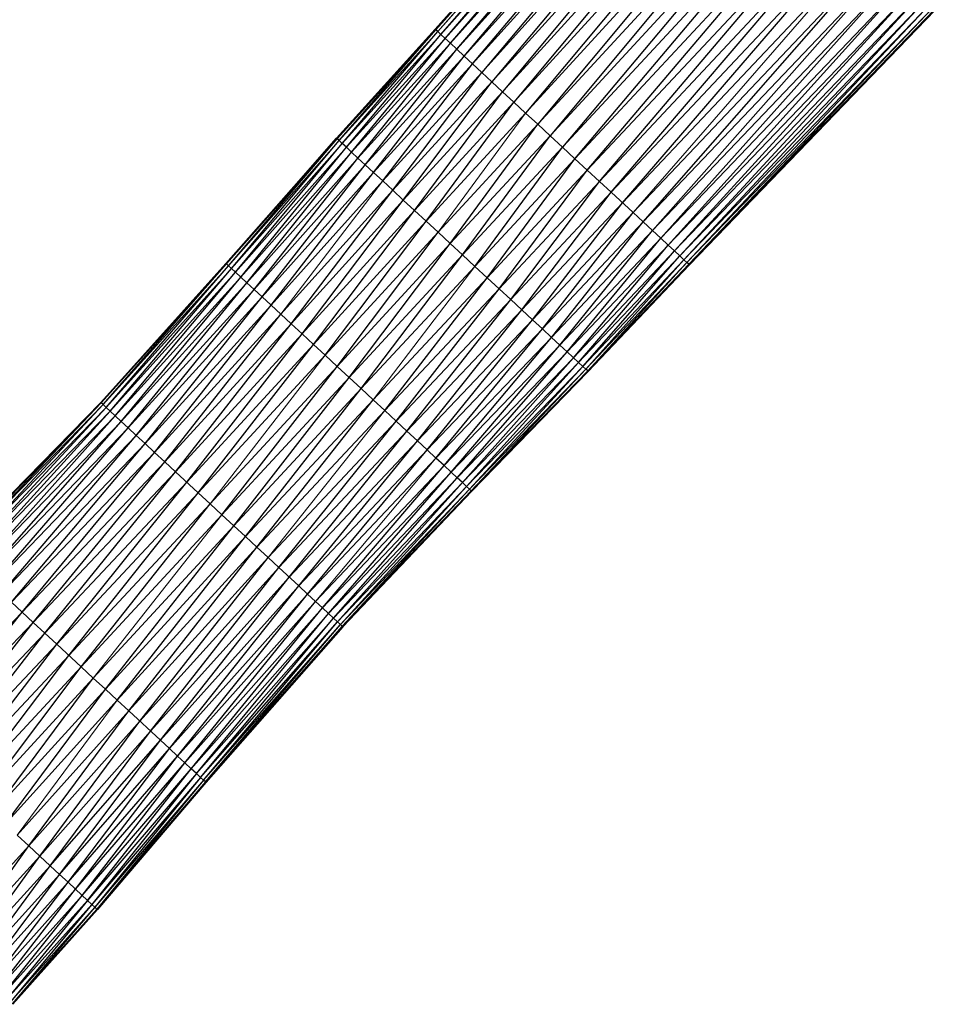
# Paper-space layout '_Right' of a CAD drawing. Header units: millimetres. Extents: x -464 to -1, y 0 to 650.
# Tile 36 of 50: x -138 to -61, y 385 to 468. Entities that reach past the tile are written whole.
import ezdxf

# ---------------------------------------------------------------- set-up
doc = ezdxf.new("R2010")
doc.units = ezdxf.units.MM

psp = doc.layouts.new('_Right')

# ---------------------------------------------------------------- linework, layer by layer
at = {"color": 7, "linetype": 'Continuous', "lineweight": 25}
for p, q in [((-102.925, 467.48), (-82.966, 489.91)), ((-102.87, 467.429), (-82.966, 489.91)), ((-102.87, 467.429), (-82.909, 489.857)), ((-102.709, 467.28), (-82.909, 489.857)), ((-102.709, 467.28), (-82.742, 489.702)), ((-102.447, 467.037), (-82.742, 489.702)), ((-102.447, 467.037), (-82.469, 489.449)), ((-102.088, 466.704), (-82.469, 489.449)), ((-102.088, 466.704), (-82.095, 489.102)), ((-101.635, 466.285), (-82.095, 489.102)), ((-101.635, 466.285), (-81.624, 488.666)), ((-101.093, 465.782), (-81.624, 488.666)), ((-101.093, 465.782), (-81.059, 488.143)), ((-100.466, 465.201), (-81.059, 488.143)), ((-100.466, 465.201), (-80.406, 487.537)), ((-99.758, 464.545), (-80.406, 487.537)), ((-99.758, 464.545), (-79.669, 486.854)), ((-79.669, 486.854), (-98.973, 463.817)), ((-78.852, 486.096), (-98.973, 463.817)), ((-78.852, 486.096), (-98.121, 463.027)), ((-77.964, 485.274), (-98.121, 463.027)), ((-77.964, 485.274), (-97.211, 462.184)), ((-77.017, 484.396), (-97.211, 462.184)), ((-77.017, 484.396), (-96.253, 461.296)), ((-76.019, 483.471), (-96.253, 461.296)), ((-76.019, 483.471), (-95.256, 460.372)), ((-74.981, 482.508), (-95.256, 460.372)), ((-74.981, 482.508), (-94.23, 459.421)), ((-73.913, 481.518), (-94.23, 459.421)), ((-73.913, 481.518), (-93.185, 458.453)), ((-72.824, 480.51), (-93.185, 458.453)), ((-72.824, 480.51), (-92.131, 457.475)), ((-71.726, 479.492), (-92.131, 457.475)), ((-91.077, 456.498), (-71.726, 479.492)), ((-91.077, 456.498), (-70.628, 478.474)), ((-90.032, 455.53), (-70.628, 478.474)), ((-90.032, 455.53), (-69.54, 477.466)), ((-89.007, 454.58), (-69.54, 477.466)), ((-89.007, 454.58), (-68.473, 476.477)), ((-88.011, 453.657), (-68.473, 476.477)), ((-88.011, 453.657), (-67.436, 475.515)), ((-87.054, 452.77), (-67.436, 475.515)), ((-87.054, 452.77), (-66.439, 474.592)), ((-86.145, 451.928), (-65.492, 473.714)), ((-85.295, 451.14), (-65.492, 473.714)), ((-85.295, 451.14), (-64.606, 472.893)), ((-84.512, 450.414), (-64.606, 472.893)), ((-84.512, 450.414), (-63.791, 472.138)), ((-83.805, 449.759), (-63.791, 472.138)), ((-83.805, 449.759), (-63.055, 471.456)), ((-83.18, 449.18), (-63.055, 471.456)), ((-83.18, 449.18), (-62.404, 470.853)), ((-82.641, 448.68), (-62.404, 470.853)), ((-82.641, 448.68), (-61.842, 470.332)), ((-82.191, 448.263), (-61.842, 470.332)), ((-82.191, 448.263), (-61.373, 469.897)), ((-81.834, 447.932), (-61.373, 469.897)), ((-81.834, 447.932), (-61.002, 469.553)), ((-61.002, 469.553), (-81.574, 447.692)), ((-60.731, 469.302), (-81.574, 447.692)), ((-60.731, 469.302), (-81.416, 447.545)), ((-60.567, 469.15), (-81.416, 447.545)), ((-60.567, 469.15), (-81.364, 447.497)), ((-60.512, 469.099), (-81.364, 447.497)), ((-111.291, 458.24), (-102.925, 467.48)), ((-111.237, 458.189), (-102.925, 467.48)), ((-111.237, 458.189), (-102.87, 467.429)), ((-111.077, 458.041), (-102.87, 467.429)), ((-111.077, 458.041), (-102.709, 467.28)), ((-110.818, 457.801), (-102.709, 467.28)), ((-110.818, 457.801), (-102.447, 467.037)), ((-110.462, 457.471), (-102.447, 467.037)), ((-102.87, 467.429), (-102.925, 467.48)), ((-102.709, 467.28), (-102.87, 467.429)), ((-102.447, 467.037), (-102.709, 467.28)), ((-102.088, 466.704), (-102.447, 467.037)), ((-110.014, 457.056), (-102.088, 466.704)), ((-110.014, 457.056), (-101.635, 466.285)), ((-109.478, 456.558), (-101.635, 466.285)), ((-101.093, 465.782), (-101.635, 466.285)), ((-109.478, 456.558), (-101.093, 465.782)), ((-108.857, 455.983), (-101.093, 465.782)), ((-108.857, 455.983), (-100.466, 465.201)), ((-108.155, 455.333), (-100.466, 465.201)), ((-100.466, 465.201), (-101.093, 465.782)), ((-99.758, 464.545), (-100.466, 465.201)), ((-108.155, 455.333), (-99.758, 464.545)), ((-107.379, 454.613), (-99.758, 464.545)), ((-98.973, 463.817), (-99.758, 464.545)), ((-107.379, 454.613), (-98.973, 463.817)), ((-106.535, 453.831), (-98.973, 463.817)), ((-106.535, 453.831), (-98.121, 463.027)), ((-105.634, 452.995), (-98.121, 463.027)), ((-105.634, 452.995), (-97.211, 462.184)), ((-104.685, 452.116), (-97.211, 462.184)), ((-96.253, 461.296), (-97.211, 462.184)), ((-104.685, 452.116), (-96.253, 461.296)), ((-103.698, 451.201), (-96.253, 461.296)), ((-95.256, 460.372), (-96.253, 461.296)), ((-103.698, 451.201), (-95.256, 460.372)), ((-94.23, 459.421), (-95.256, 460.372)), ((-102.682, 450.26), (-94.23, 459.421)), ((-101.648, 449.301), (-94.23, 459.421)), ((-93.185, 458.453), (-94.23, 459.421)), ((-101.648, 449.301), (-93.185, 458.453)), ((-100.604, 448.334), (-93.185, 458.453)), ((-92.131, 457.475), (-93.185, 458.453)), ((-120.676, 447.622), (-111.291, 458.24)), ((-120.622, 447.572), (-111.291, 458.24)), ((-120.622, 447.572), (-111.237, 458.189)), ((-120.467, 447.428), (-111.237, 458.189)), ((-120.467, 447.428), (-111.077, 458.041)), ((-120.214, 447.193), (-111.077, 458.041)), ((-120.214, 447.193), (-110.818, 457.801)), ((-119.866, 446.871), (-110.818, 457.801)), ((-111.237, 458.189), (-111.291, 458.24)), ((-111.077, 458.041), (-111.237, 458.189)), ((-110.818, 457.801), (-111.077, 458.041)), ((-110.462, 457.471), (-110.818, 457.801)), ((-119.866, 446.871), (-110.462, 457.471)), ((-119.428, 446.465), (-110.462, 457.471)), ((-119.428, 446.465), (-110.014, 457.056)), ((-118.904, 445.979), (-110.014, 457.056)), ((-110.014, 457.056), (-110.462, 457.471)), ((-109.478, 456.558), (-110.014, 457.056)), ((-99.56, 447.366), (-92.131, 457.475)), ((-118.904, 445.979), (-109.478, 456.558)), ((-118.297, 445.417), (-109.478, 456.558)), ((-118.297, 445.417), (-108.857, 455.983)), ((-117.612, 444.782), (-108.857, 455.983)), ((-108.857, 455.983), (-109.478, 456.558)), ((-108.155, 455.333), (-108.857, 455.983)), ((-99.56, 447.366), (-91.077, 456.498)), ((-98.526, 446.407), (-91.077, 456.498)), ((-90.032, 455.53), (-91.077, 456.498)), ((-117.612, 444.782), (-108.155, 455.333)), ((-116.853, 444.078), (-108.155, 455.333)), ((-107.379, 454.613), (-108.155, 455.333)), ((-98.526, 446.407), (-90.032, 455.53)), ((-97.511, 445.467), (-90.032, 455.53)), ((-89.007, 454.58), (-90.032, 455.53)), ((-116.853, 444.078), (-107.379, 454.613)), ((-106.535, 453.831), (-107.379, 454.613)), ((-97.511, 445.467), (-89.007, 454.58)), ((-96.525, 444.553), (-89.007, 454.58)), ((-88.011, 453.657), (-89.007, 454.58)), ((-116.028, 443.314), (-106.535, 453.831)), ((-115.148, 442.498), (-106.535, 453.831)), ((-105.634, 452.995), (-106.535, 453.831)), ((-96.525, 444.553), (-88.011, 453.657)), ((-95.577, 443.675), (-88.011, 453.657)), ((-86.145, 451.928), (-88.011, 453.657)), ((-115.148, 442.498), (-105.634, 452.995)), ((-114.221, 441.639), (-105.634, 452.995)), ((-104.685, 452.116), (-105.634, 452.995)), ((-95.577, 443.675), (-87.054, 452.77)), ((-94.677, 442.841), (-87.054, 452.77)), ((-114.221, 441.639), (-104.685, 452.116)), ((-113.257, 440.745), (-104.685, 452.116)), ((-103.698, 451.201), (-104.685, 452.116)), ((-94.677, 442.841), (-86.145, 451.928)), ((-93.835, 442.06), (-86.145, 451.928)), ((-85.295, 451.14), (-86.145, 451.928)), ((-112.264, 439.825), (-103.698, 451.201)), ((-102.682, 450.26), (-103.698, 451.201)), ((-93.835, 442.06), (-85.295, 451.14)), ((-93.06, 441.342), (-85.295, 451.14)), ((-84.512, 450.414), (-85.295, 451.14)), ((-112.264, 439.825), (-102.682, 450.26)), ((-111.254, 438.888), (-102.682, 450.26)), ((-101.648, 449.301), (-102.682, 450.26)), ((-93.06, 441.342), (-84.512, 450.414)), ((-92.36, 440.694), (-84.512, 450.414)), ((-83.805, 449.759), (-84.512, 450.414)), ((-111.254, 438.888), (-101.648, 449.301)), ((-110.233, 437.943), (-101.648, 449.301)), ((-100.604, 448.334), (-101.648, 449.301)), ((-92.36, 440.694), (-83.805, 449.759)), ((-91.742, 440.12), (-83.805, 449.759)), ((-83.18, 449.18), (-83.805, 449.759)), ((-91.742, 440.12), (-83.18, 449.18)), ((-91.207, 439.625), (-83.18, 449.18)), ((-91.207, 439.625), (-82.641, 448.68)), ((-90.762, 439.212), (-82.641, 448.68)), ((-82.641, 448.68), (-83.18, 449.18)), ((-82.191, 448.263), (-82.641, 448.68)), ((-131.302, 435.834), (-120.676, 447.622)), ((-131.249, 435.785), (-120.676, 447.622)), ((-120.622, 447.572), (-120.676, 447.622)), ((-110.233, 437.943), (-100.604, 448.334)), ((-109.214, 436.998), (-100.604, 448.334)), ((-99.56, 447.366), (-100.604, 448.334)), ((-90.762, 439.212), (-82.191, 448.263)), ((-90.408, 438.885), (-82.191, 448.263)), ((-90.408, 438.885), (-81.834, 447.932)), ((-90.152, 438.647), (-81.834, 447.932)), ((-81.574, 447.692), (-90.152, 438.647)), ((-81.574, 447.692), (-89.995, 438.502)), ((-81.834, 447.932), (-82.191, 448.263)), ((-81.574, 447.692), (-81.834, 447.932)), ((-81.416, 447.545), (-81.574, 447.692)), ((-131.249, 435.785), (-120.622, 447.572)), ((-131.096, 435.643), (-120.622, 447.572)), ((-131.096, 435.643), (-120.467, 447.428)), ((-130.846, 435.412), (-120.467, 447.428)), ((-130.846, 435.412), (-120.214, 447.193)), ((-130.504, 435.094), (-120.214, 447.193)), ((-130.504, 435.094), (-119.866, 446.871)), ((-130.073, 434.695), (-119.866, 446.871)), ((-120.467, 447.428), (-120.622, 447.572)), ((-120.214, 447.193), (-120.467, 447.428)), ((-119.866, 446.871), (-120.214, 447.193)), ((-119.428, 446.465), (-119.866, 446.871)), ((-109.214, 436.998), (-99.56, 447.366)), ((-98.526, 446.407), (-99.56, 447.366)), ((-81.416, 447.545), (-89.995, 438.502)), ((-81.416, 447.545), (-89.943, 438.453)), ((-81.364, 447.497), (-89.943, 438.453)), ((-81.364, 447.497), (-81.416, 447.545)), ((-130.073, 434.695), (-119.428, 446.465)), ((-129.557, 434.216), (-119.428, 446.465)), ((-129.557, 434.216), (-118.904, 445.979)), ((-128.96, 433.663), (-118.904, 445.979)), ((-118.904, 445.979), (-119.428, 446.465)), ((-118.297, 445.417), (-118.904, 445.979)), ((-108.203, 436.061), (-98.526, 446.407)), ((-107.212, 435.142), (-98.526, 446.407)), ((-97.511, 445.467), (-98.526, 446.407)), ((-128.96, 433.663), (-118.297, 445.417)), ((-128.285, 433.037), (-118.297, 445.417)), ((-117.612, 444.782), (-118.297, 445.417)), ((-107.212, 435.142), (-97.511, 445.467)), ((-106.248, 434.249), (-97.511, 445.467)), ((-96.525, 444.553), (-97.511, 445.467)), ((-128.285, 433.037), (-117.612, 444.782)), ((-127.537, 432.345), (-117.612, 444.782)), ((-116.853, 444.078), (-117.612, 444.782)), ((-106.248, 434.249), (-96.525, 444.553)), ((-105.322, 433.391), (-96.525, 444.553)), ((-95.577, 443.675), (-96.525, 444.553)), ((-127.537, 432.345), (-116.853, 444.078)), ((-126.726, 431.592), (-116.853, 444.078)), ((-105.322, 433.391), (-95.577, 443.675)), ((-104.443, 432.577), (-95.577, 443.675)), ((-94.677, 442.841), (-95.577, 443.675)), ((-126.726, 431.592), (-116.028, 443.314)), ((-125.859, 430.789), (-116.028, 443.314)), ((-115.148, 442.498), (-116.028, 443.314)), ((-104.443, 432.577), (-94.677, 442.841)), ((-103.62, 431.814), (-94.677, 442.841)), ((-93.835, 442.06), (-94.677, 442.841)), ((-125.859, 430.789), (-115.148, 442.498)), ((-124.946, 429.943), (-115.148, 442.498)), ((-114.221, 441.639), (-115.148, 442.498)), ((-103.62, 431.814), (-93.835, 442.06)), ((-102.863, 431.112), (-93.835, 442.06)), ((-93.06, 441.342), (-93.835, 442.06)), ((-124.946, 429.943), (-114.221, 441.639)), ((-123.997, 429.063), (-114.221, 441.639)), ((-113.257, 440.745), (-114.221, 441.639)), ((-102.18, 430.479), (-93.06, 441.342)), ((-92.36, 440.694), (-93.06, 441.342)), ((-123.997, 429.063), (-113.257, 440.745)), ((-123.02, 428.157), (-113.257, 440.745)), ((-112.264, 439.825), (-113.257, 440.745)), ((-102.18, 430.479), (-92.36, 440.694)), ((-101.575, 429.919), (-92.36, 440.694)), ((-101.575, 429.919), (-91.742, 440.12)), ((-101.053, 429.435), (-91.742, 440.12)), ((-91.742, 440.12), (-92.36, 440.694)), ((-90.762, 439.212), (-91.742, 440.12)), ((-123.02, 428.157), (-112.264, 439.825)), ((-101.053, 429.435), (-91.207, 439.625)), ((-100.618, 429.031), (-91.207, 439.625)), ((-122.025, 427.235), (-111.254, 438.888)), ((-121.02, 426.304), (-111.254, 438.888)), ((-100.618, 429.031), (-90.762, 439.212)), ((-100.273, 428.712), (-90.762, 439.212)), ((-100.273, 428.712), (-90.408, 438.885)), ((-100.022, 428.479), (-90.408, 438.885)), ((-100.022, 428.479), (-90.152, 438.647)), ((-90.152, 438.647), (-99.869, 428.338)), ((-89.995, 438.502), (-99.869, 428.338)), ((-89.995, 438.502), (-99.818, 428.29)), ((-89.943, 438.453), (-99.818, 428.29)), ((-90.408, 438.885), (-90.762, 439.212)), ((-90.152, 438.647), (-90.408, 438.885)), ((-89.995, 438.502), (-90.152, 438.647)), ((-89.943, 438.453), (-89.995, 438.502)), ((-121.02, 426.304), (-110.233, 437.943)), ((-120.016, 425.373), (-110.233, 437.943)), ((-109.214, 436.998), (-110.233, 437.943)), ((-120.016, 425.373), (-109.214, 436.998)), ((-119.021, 424.452), (-109.214, 436.998)), ((-108.203, 436.061), (-109.214, 436.998)), ((-119.021, 424.452), (-108.203, 436.061)), ((-118.045, 423.547), (-108.203, 436.061)), ((-107.212, 435.142), (-108.203, 436.061)), ((-143.585, 423.261), (-131.302, 435.834)), ((-143.531, 423.211), (-131.302, 435.834)), ((-143.531, 423.211), (-131.249, 435.785)), ((-143.372, 423.064), (-131.249, 435.785)), ((-143.372, 423.064), (-131.096, 435.643)), ((-143.115, 422.825), (-131.096, 435.643)), ((-143.115, 422.825), (-130.846, 435.412)), ((-142.761, 422.497), (-130.846, 435.412)), ((-142.761, 422.497), (-130.504, 435.094)), ((-142.316, 422.085), (-130.504, 435.094)), ((-131.249, 435.785), (-131.302, 435.834)), ((-131.096, 435.643), (-131.249, 435.785)), ((-130.846, 435.412), (-131.096, 435.643)), ((-130.504, 435.094), (-130.846, 435.412)), ((-130.073, 434.695), (-130.504, 435.094)), ((-118.045, 423.547), (-107.212, 435.142)), ((-106.248, 434.249), (-107.212, 435.142)), ((-142.316, 422.085), (-130.073, 434.695)), ((-141.783, 421.591), (-130.073, 434.695)), ((-129.557, 434.216), (-130.073, 434.695)), ((-117.097, 422.668), (-106.248, 434.249)), ((-116.185, 421.823), (-106.248, 434.249)), ((-105.322, 433.391), (-106.248, 434.249)), ((-141.783, 421.591), (-129.557, 434.216)), ((-141.166, 421.019), (-129.557, 434.216)), ((-141.166, 421.019), (-128.96, 433.663)), ((-140.469, 420.373), (-128.96, 433.663)), ((-128.96, 433.663), (-129.557, 434.216)), ((-128.285, 433.037), (-128.96, 433.663)), ((-116.185, 421.823), (-105.322, 433.391)), ((-115.32, 421.021), (-105.322, 433.391)), ((-104.443, 432.577), (-105.322, 433.391)), ((-140.469, 420.373), (-128.285, 433.037)), ((-139.697, 419.657), (-128.285, 433.037)), ((-127.537, 432.345), (-128.285, 433.037)), ((-115.32, 421.021), (-104.443, 432.577)), ((-114.509, 420.27), (-104.443, 432.577)), ((-103.62, 431.814), (-104.443, 432.577)), ((-139.697, 419.657), (-127.537, 432.345)), ((-138.858, 418.88), (-127.537, 432.345)), ((-126.726, 431.592), (-127.537, 432.345)), ((-114.509, 420.27), (-103.62, 431.814)), ((-113.764, 419.579), (-103.62, 431.814)), ((-102.863, 431.112), (-103.62, 431.814)), ((-137.963, 418.05), (-126.726, 431.592)), ((-125.859, 430.789), (-126.726, 431.592)), ((-113.764, 419.579), (-102.863, 431.112)), ((-102.18, 430.479), (-102.863, 431.112)), ((-137.963, 418.05), (-125.859, 430.789)), ((-137.02, 417.176), (-125.859, 430.789)), ((-113.091, 418.955), (-102.18, 430.479)), ((-112.496, 418.404), (-102.18, 430.479)), ((-101.575, 429.919), (-102.18, 430.479)), ((-137.02, 417.176), (-124.946, 429.943)), ((-136.039, 416.267), (-124.946, 429.943)), ((-123.02, 428.157), (-124.946, 429.943)), ((-112.496, 418.404), (-101.575, 429.919)), ((-111.982, 417.928), (-101.575, 429.919)), ((-111.982, 417.928), (-101.053, 429.435)), ((-111.554, 417.53), (-101.053, 429.435)), ((-101.053, 429.435), (-101.575, 429.919)), ((-100.618, 429.031), (-101.053, 429.435)), ((-136.039, 416.267), (-123.997, 429.063)), ((-135.03, 415.332), (-123.997, 429.063)), ((-111.554, 417.53), (-100.618, 429.031)), ((-111.214, 417.216), (-100.618, 429.031)), ((-111.214, 417.216), (-100.273, 428.712)), ((-110.967, 416.987), (-100.273, 428.712)), ((-110.967, 416.987), (-100.022, 428.479)), ((-110.816, 416.847), (-100.022, 428.479)), ((-100.273, 428.712), (-100.618, 429.031)), ((-100.022, 428.479), (-100.273, 428.712)), ((-99.869, 428.338), (-100.022, 428.479)), ((-134.002, 414.379), (-123.02, 428.157)), ((-122.025, 427.235), (-123.02, 428.157)), ((-99.869, 428.338), (-110.816, 416.847)), ((-99.869, 428.338), (-110.766, 416.801)), ((-99.818, 428.29), (-110.766, 416.801)), ((-99.818, 428.29), (-99.869, 428.338)), ((-134.002, 414.379), (-122.025, 427.235)), ((-132.965, 413.417), (-122.025, 427.235)), ((-121.02, 426.304), (-122.025, 427.235)), ((-130.9, 411.504), (-120.016, 425.373)), ((-119.021, 424.452), (-120.016, 425.373)), ((-130.9, 411.504), (-119.021, 424.452)), ((-129.891, 410.569), (-119.021, 424.452)), ((-118.045, 423.547), (-119.021, 424.452)), ((-129.891, 410.569), (-118.045, 423.547)), ((-128.911, 409.661), (-118.045, 423.547)), ((-128.911, 409.661), (-117.097, 422.668)), ((-127.97, 408.788), (-117.097, 422.668)), ((-116.185, 421.823), (-117.097, 422.668)), ((-127.97, 408.788), (-116.185, 421.823)), ((-127.076, 407.959), (-116.185, 421.823)), ((-114.509, 420.27), (-116.185, 421.823)), ((-127.076, 407.959), (-115.32, 421.021)), ((-126.239, 407.184), (-115.32, 421.021)), ((-126.239, 407.184), (-114.509, 420.27)), ((-125.469, 406.47), (-114.509, 420.27)), ((-113.764, 419.579), (-114.509, 420.27)), ((-125.469, 406.47), (-113.764, 419.579)), ((-124.774, 405.826), (-113.764, 419.579)), ((-113.764, 419.579), (-113.091, 418.955)), ((-137.963, 418.05), (-138.858, 418.88)), ((-124.774, 405.826), (-113.091, 418.955)), ((-124.159, 405.256), (-113.091, 418.955)), ((-124.159, 405.256), (-112.496, 418.404)), ((-123.628, 404.764), (-112.496, 418.404)), ((-113.091, 418.955), (-112.496, 418.404)), ((-112.496, 418.404), (-111.982, 417.928)), ((-147.795, 407.847), (-137.963, 418.05)), ((-146.814, 406.938), (-137.963, 418.05)), ((-137.02, 417.176), (-137.963, 418.05)), ((-123.628, 404.764), (-111.982, 417.928)), ((-123.185, 404.354), (-111.982, 417.928)), ((-123.185, 404.354), (-111.554, 417.53)), ((-122.834, 404.028), (-111.554, 417.53)), ((-111.982, 417.928), (-111.554, 417.53)), ((-111.554, 417.53), (-111.214, 417.216)), ((-146.814, 406.938), (-137.02, 417.176)), ((-145.794, 405.992), (-137.02, 417.176)), ((-136.039, 416.267), (-137.02, 417.176)), ((-122.834, 404.028), (-111.214, 417.216)), ((-122.579, 403.792), (-111.214, 417.216)), ((-122.579, 403.792), (-110.967, 416.987)), ((-122.423, 403.648), (-110.967, 416.987)), ((-110.816, 416.847), (-122.423, 403.648)), ((-110.816, 416.847), (-122.371, 403.6)), ((-110.766, 416.801), (-122.371, 403.6)), ((-111.214, 417.216), (-110.967, 416.987)), ((-110.967, 416.987), (-110.816, 416.847)), ((-110.766, 416.801), (-110.816, 416.847)), ((-145.794, 405.992), (-136.039, 416.267)), ((-144.744, 405.019), (-136.039, 416.267)), ((-135.03, 415.332), (-136.039, 416.267)), ((-144.744, 405.019), (-135.03, 415.332)), ((-143.675, 404.028), (-135.03, 415.332)), ((-132.965, 413.417), (-135.03, 415.332)), ((-143.675, 404.028), (-134.002, 414.379)), ((-142.595, 403.028), (-134.002, 414.379)), ((-142.595, 403.028), (-132.965, 413.417)), ((-141.516, 402.027), (-132.965, 413.417)), ((-131.927, 412.456), (-132.965, 413.417)), ((-141.516, 402.027), (-131.927, 412.456)), ((-140.447, 401.037), (-131.927, 412.456)), ((-140.447, 401.037), (-130.9, 411.504)), ((-139.398, 400.064), (-130.9, 411.504)), ((-129.891, 410.569), (-130.9, 411.504)), ((-139.398, 400.064), (-129.891, 410.569)), ((-128.911, 409.661), (-129.891, 410.569)), ((-138.378, 399.119), (-128.911, 409.661)), ((-137.399, 398.211), (-128.911, 409.661)), ((-126.239, 407.184), (-128.911, 409.661)), ((-136.469, 397.349), (-127.97, 408.788)), ((-136.469, 397.349), (-127.076, 407.959)), ((-135.598, 396.542), (-127.076, 407.959)), ((-135.598, 396.542), (-126.239, 407.184)), ((-134.797, 395.8), (-126.239, 407.184)), ((-125.469, 406.47), (-126.239, 407.184)), ((-134.797, 395.8), (-125.469, 406.47)), ((-134.073, 395.13), (-125.469, 406.47)), ((-124.774, 405.826), (-125.469, 406.47)), ((-134.073, 395.13), (-124.774, 405.826)), ((-133.434, 394.537), (-124.774, 405.826)), ((-133.434, 394.537), (-124.159, 405.256)), ((-132.881, 394.025), (-124.159, 405.256)), ((-124.159, 405.256), (-124.774, 405.826)), ((-123.628, 404.764), (-124.159, 405.256)), ((-132.881, 394.025), (-123.628, 404.764)), ((-132.421, 393.598), (-123.628, 404.764)), ((-123.185, 404.354), (-132.421, 393.598)), ((-123.185, 404.354), (-132.055, 393.259)), ((-123.185, 404.354), (-123.628, 404.764)), ((-122.834, 404.028), (-123.185, 404.354)), ((-122.834, 404.028), (-132.055, 393.259)), ((-122.834, 404.028), (-131.79, 393.013)), ((-122.579, 403.792), (-131.79, 393.013)), ((-122.579, 403.792), (-131.628, 392.863)), ((-122.423, 403.648), (-131.628, 392.863)), ((-122.423, 403.648), (-131.574, 392.813)), ((-122.371, 403.6), (-131.574, 392.813)), ((-122.579, 403.792), (-122.834, 404.028)), ((-122.423, 403.648), (-122.579, 403.792)), ((-122.371, 403.6), (-122.423, 403.648)), ((-137.399, 398.211), (-138.378, 399.119)), ((-144.646, 390.254), (-137.399, 398.211)), ((-143.704, 389.381), (-137.399, 398.211)), ((-136.469, 397.349), (-137.399, 398.211)), ((-143.704, 389.381), (-136.469, 397.349)), ((-142.821, 388.563), (-136.469, 397.349)), ((-135.598, 396.542), (-136.469, 397.349)), ((-142.821, 388.563), (-135.598, 396.542)), ((-142.009, 387.811), (-135.598, 396.542)), ((-134.797, 395.8), (-135.598, 396.542)), ((-142.009, 387.811), (-134.797, 395.8)), ((-141.277, 387.132), (-134.797, 395.8)), ((-141.277, 387.132), (-134.073, 395.13)), ((-140.629, 386.531), (-134.073, 395.13)), ((-134.073, 395.13), (-134.797, 395.8)), ((-133.434, 394.537), (-134.073, 395.13)), ((-140.629, 386.531), (-133.434, 394.537)), ((-140.069, 386.012), (-133.434, 394.537)), ((-132.421, 393.598), (-133.434, 394.537)), ((-140.069, 386.012), (-132.881, 394.025)), ((-139.602, 385.58), (-132.881, 394.025)), ((-139.602, 385.58), (-132.421, 393.598)), ((-132.421, 393.598), (-139.232, 385.237)), ((-132.055, 393.259), (-132.421, 393.598)), ((-132.055, 393.259), (-139.232, 385.237)), ((-132.055, 393.259), (-138.963, 384.987)), ((-131.79, 393.013), (-138.963, 384.987)), ((-131.79, 393.013), (-138.799, 384.835)), ((-131.628, 392.863), (-138.799, 384.835)), ((-131.628, 392.863), (-138.744, 384.785)), ((-131.574, 392.813), (-138.744, 384.785)), ((-131.79, 393.013), (-132.055, 393.259)), ((-131.628, 392.863), (-131.79, 393.013)), ((-131.574, 392.813), (-131.628, 392.863))]:
    psp.add_line(p, q, dxfattribs=at)
at = {"color": 142, "linetype": 'Continuous', "lineweight": 18, "true_color": 0x0080c0}
for p, q in [((-86.145, 451.928), (-66.439, 474.592)), ((-110.462, 457.471), (-102.088, 466.704)), ((-101.635, 466.285), (-102.088, 466.704)), ((-98.121, 463.027), (-98.973, 463.817)), ((-97.211, 462.184), (-98.121, 463.027)), ((-102.682, 450.26), (-95.256, 460.372)), ((-100.604, 448.334), (-92.131, 457.475)), ((-91.077, 456.498), (-92.131, 457.475)), ((-116.028, 443.314), (-107.379, 454.613)), ((-113.257, 440.745), (-103.698, 451.201)), ((-108.203, 436.061), (-99.56, 447.366)), ((-116.028, 443.314), (-116.853, 444.078)), ((-102.863, 431.112), (-93.06, 441.342)), ((-122.025, 427.235), (-112.264, 439.825)), ((-111.254, 438.888), (-112.264, 439.825)), ((-110.233, 437.943), (-111.254, 438.888)), ((-117.097, 422.668), (-107.212, 435.142)), ((-138.858, 418.88), (-126.726, 431.592)), ((-113.091, 418.955), (-102.863, 431.112)), ((-124.946, 429.943), (-125.859, 430.789)), ((-135.03, 415.332), (-123.02, 428.157)), ((-121.02, 426.304), (-132.965, 413.417)), ((-131.927, 412.456), (-121.02, 426.304)), ((-120.016, 425.373), (-121.02, 426.304)), ((-131.927, 412.456), (-120.016, 425.373)), ((-117.097, 422.668), (-118.045, 423.547)), ((-130.9, 411.504), (-131.927, 412.456)), ((-138.378, 399.119), (-129.891, 410.569)), ((-137.399, 398.211), (-127.97, 408.788))]:
    psp.add_line(p, q, dxfattribs=at)

doc.saveas('drawing.dxf')
